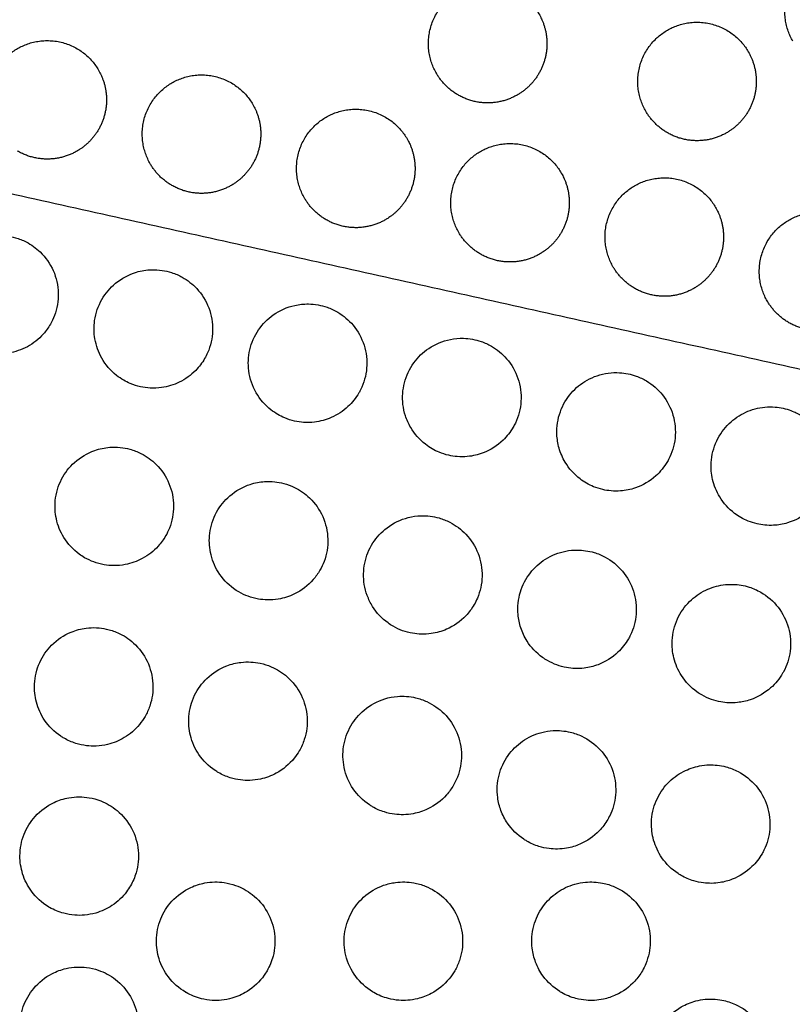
# Model space of a CAD drawing. Header units: millimetres. Extents: x -125 to 375, y 0 to 433.
# Tile 43 of 50: x 205 to 244, y 213 to 263. Entities that reach past the tile are written whole.
import ezdxf

# ---------------------------------------------------------------- set-up
doc = ezdxf.new("R2010")
doc.units = ezdxf.units.MM
doc.layers.add('Layer 01', color=18, linetype='Continuous', true_color=0x000000)

msp = doc.modelspace()

# ---------------------------------------------------------------- linework, layer by layer
at = {"layer": 'Layer 01'}
for points in [[(250, 433.013, 76), (187.5, 324.76, 76), (125, 216.506, 76)], [(250, 433.013, 76), (225.153, 344.189, 83.178), (200.305, 255.366, 90.355)], [(375, 216.506, 76), (287.653, 235.936, 83.178), (200.305, 255.366, 90.355)], [(125, 216.506, 76), (187.5, 108.253, 76), (250, 0, 76)], [(375, 216.506, 76), (287.653, 197.076, 83.178), (200.305, 177.646, 90.355)]]:
    msp.add_open_spline(points, degree=2, dxfattribs=at)
at = {"layer": 'Layer 01', "extrusion": (0.093728, 0.054114, 0.994126)}
for points in [[(244.471, 262.081, 85.826), (242.971, 264.679, 85.826), (245.569, 266.179, 85.499), (248.167, 267.679, 85.173), (249.667, 265.081, 85.173), (250.533, 263.581, 85.173), (249.667, 262.081, 85.336)], [(226.424, 260.457, 87.616), (224.924, 263.055, 87.616), (227.522, 264.555, 87.289), (230.121, 266.055, 86.962), (231.621, 263.457, 86.962), (232.487, 261.957, 86.962), (231.621, 260.457, 87.126)], [(237.022, 258.541, 86.721), (235.522, 261.139, 86.721), (238.121, 262.639, 86.394), (240.719, 264.139, 86.067), (242.219, 261.541, 86.067), (243.085, 260.041, 86.067), (242.219, 258.541, 86.231)], [(204.129, 257.611, 89.873), (202.629, 260.209, 89.873), (205.227, 261.709, 89.546), (207.826, 263.209, 89.219), (209.326, 260.611, 89.219), (210.192, 259.111, 89.219), (209.326, 257.611, 89.383)], [(211.939, 255.874, 89.231), (210.439, 258.472, 89.231), (213.037, 259.972, 88.904), (215.635, 261.472, 88.578), (217.135, 258.874, 88.578), (218.001, 257.374, 88.578), (217.135, 255.874, 88.741)], [(219.748, 254.137, 88.589), (218.248, 256.735, 88.589), (220.846, 258.235, 88.263), (223.444, 259.735, 87.936), (224.944, 257.137, 87.936), (225.81, 255.637, 87.936), (224.944, 254.137, 88.099)], [(227.557, 252.4, 87.947), (226.057, 254.998, 87.947), (228.655, 256.498, 87.621), (231.253, 257.998, 87.294), (232.753, 255.4, 87.294), (233.619, 253.9, 87.294), (232.753, 252.4, 87.457)], [(235.366, 250.663, 87.306), (233.866, 253.261, 87.306), (236.464, 254.761, 86.979), (239.062, 256.261, 86.652), (240.562, 253.663, 86.652), (241.428, 252.163, 86.652), (240.562, 250.663, 86.816)], [(243.175, 248.926, 86.664), (241.675, 251.524, 86.664), (244.273, 253.024, 86.337), (246.871, 254.524, 86.011), (248.371, 251.926, 86.011), (249.237, 250.426, 86.011), (248.371, 248.926, 86.174)]]:
    msp.add_rational_spline(points, [1, 0.707106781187, 1, 0.707106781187, 1, 0.807007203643, 0.868347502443], degree=2, knots=[0, 0, 0, 6.017726, 6.017726, 12.035452, 12.035452, 16.000643, 16.000643, 16.000643], dxfattribs=at)
at = {"layer": 'Layer 01', "extrusion": (-0.093728, -0.054114, -0.994126)}
for points in [[(227.522, 259.358, 87.572), (226.826, 259.76, 87.616), (226.424, 260.457, 87.616)], [(238.121, 257.443, 86.677), (237.424, 257.845, 86.721), (237.022, 258.541, 86.721)], [(213.037, 254.776, 89.187), (212.34, 255.178, 89.231), (211.939, 255.874, 89.231)], [(220.846, 253.039, 88.545), (220.15, 253.441, 88.589), (219.748, 254.137, 88.589)], [(228.655, 251.302, 87.904), (227.959, 251.704, 87.947), (227.557, 252.4, 87.947)], [(236.464, 249.565, 87.262), (235.768, 249.967, 87.306), (235.366, 250.663, 87.306)], [(244.273, 247.827, 86.62), (243.577, 248.229, 86.664), (243.175, 248.926, 86.664)]]:
    msp.add_rational_spline(points, [0.868347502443, 0.900099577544, 1], degree=2, dxfattribs=at)
for points in [[(231.621, 260.457, 87.126), (231.219, 259.76, 87.201), (230.522, 259.358, 87.289), (229.022, 258.492, 87.478), (227.522, 259.358, 87.572)], [(242.219, 258.541, 86.231), (241.817, 257.845, 86.307), (241.121, 257.443, 86.394), (239.621, 256.577, 86.583), (238.121, 257.443, 86.677)], [(209.326, 257.611, 89.383), (208.924, 256.915, 89.458), (208.227, 256.513, 89.546), (206.727, 255.647, 89.734), (205.227, 256.513, 89.829)], [(217.135, 255.874, 88.741), (216.733, 255.178, 88.817), (216.037, 254.776, 88.904), (214.537, 253.91, 89.093), (213.037, 254.776, 89.187)], [(224.944, 254.137, 88.099), (224.542, 253.441, 88.175), (223.846, 253.039, 88.263), (222.346, 252.173, 88.451), (220.846, 253.039, 88.545)], [(232.753, 252.4, 87.457), (232.351, 251.704, 87.533), (231.655, 251.302, 87.621), (230.155, 250.436, 87.809), (228.655, 251.302, 87.904)], [(240.562, 250.663, 86.816), (240.16, 249.967, 86.892), (239.464, 249.565, 86.979), (237.964, 248.699, 87.168), (236.464, 249.565, 87.262)], [(248.371, 248.926, 86.174), (247.969, 248.229, 86.25), (247.273, 247.827, 86.337), (245.773, 246.961, 86.526), (244.273, 247.827, 86.62)]]:
    msp.add_rational_spline(points, [0.868347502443, 0.900099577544, 1, 0.807007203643, 0.868347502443], degree=2, knots=[16.000643, 16.000643, 16.000643, 18.053177, 18.053177, 21.530077, 21.530077, 21.530077], dxfattribs=at)
at = {"layer": 'Layer 01'}
for points, knots in [([(201.674, 247.776, 90.603), (201.517, 248.055, 90.605), (201.406, 248.356, 90.602), (201.289, 248.953, 90.586), (201.274, 249.243, 90.573), (201.338, 249.912, 90.536), (201.446, 250.282, 90.509), (201.788, 250.944, 90.445), (202.011, 251.235, 90.41), (202.538, 251.709, 90.337), (202.833, 251.894, 90.3), (203.435, 252.14, 90.231), (203.732, 252.211, 90.2), (204.231, 252.253, 90.151), (204.428, 252.251, 90.133), (204.791, 252.21, 90.101), (204.956, 252.177, 90.087), (205.304, 252.077, 90.06), (205.484, 252.006, 90.046), (205.919, 251.783, 90.017), (206.16, 251.611, 90.004), (206.65, 251.138, 89.982), (206.873, 250.818, 89.977), (207.19, 250.104, 89.983), (207.277, 249.716, 89.994), (207.297, 248.934, 90.03), (207.231, 248.549, 90.054), (207.037, 248.034, 90.096), (206.967, 247.888, 90.109), (206.886, 247.748, 90.123)], [0, 0, 0, 0, 0.959942, 0.959942, 1.829952, 1.829952, 2.98195, 2.98195, 4.079004, 4.079004, 5.124092, 5.124092, 6.04338, 6.04338, 6.636742, 6.636742, 7.145031, 7.145031, 7.727806, 7.727806, 8.614652, 8.614652, 9.777089, 9.777089, 10.962394, 10.962394, 12.130477, 12.130477, 12.620275, 12.620275, 12.620275, 12.620275]), ([(209.489, 246.029, 89.96), (209.317, 246.331, 89.962), (209.199, 246.66, 89.958), (209.087, 247.312, 89.939), (209.083, 247.627, 89.925), (209.182, 248.313, 89.884), (209.306, 248.675, 89.855), (209.675, 249.316, 89.79), (209.909, 249.594, 89.755), (210.496, 250.079, 89.676), (210.854, 250.27, 89.633), (211.49, 250.46, 89.564), (211.75, 250.502, 89.537), (212.191, 250.514, 89.495), (212.369, 250.503, 89.479), (212.707, 250.452, 89.45), (212.866, 250.415, 89.437), (213.209, 250.304, 89.411), (213.39, 250.225, 89.398), (213.834, 249.976, 89.369), (214.081, 249.782, 89.356), (214.557, 249.271, 89.337), (214.763, 248.939, 89.334), (215.041, 248.208, 89.344), (215.108, 247.816, 89.357), (215.084, 247.037, 89.397), (214.999, 246.658, 89.422), (214.801, 246.205, 89.461), (214.751, 246.106, 89.47), (214.695, 246.01, 89.48)], [0, 0, 0, 0, 1.04462, 1.04462, 1.987642, 1.987642, 3.131904, 3.131904, 4.220043, 4.220043, 5.434877, 5.434877, 6.226835, 6.226835, 6.765194, 6.765194, 7.256991, 7.256991, 7.852424, 7.852424, 8.790054, 8.790054, 9.954155, 9.954155, 11.141442, 11.141442, 12.299585, 12.299585, 12.634187, 12.634187, 12.634187, 12.634187]), ([(217.306, 244.278, 89.316), (217.109, 244.62, 89.319), (216.982, 244.998, 89.314), (216.886, 245.741, 89.29), (216.903, 246.098, 89.272), (217.066, 246.81, 89.223), (217.218, 247.156, 89.193), (217.63, 247.759, 89.125), (217.881, 248.015, 89.09), (218.497, 248.452, 89.01), (218.867, 248.616, 88.967), (219.485, 248.753, 88.903), (219.716, 248.776, 88.88), (220.111, 248.771, 88.843), (220.275, 248.755, 88.829), (220.592, 248.698, 88.802), (220.744, 248.658, 88.79), (221.082, 248.541, 88.764), (221.264, 248.456, 88.751), (221.729, 248.181, 88.722), (221.989, 247.96, 88.709), (222.455, 247.402, 88.693), (222.644, 247.059, 88.693), (222.884, 246.314, 88.707), (222.929, 245.917, 88.722), (222.864, 245.144, 88.764), (222.76, 244.774, 88.79), (222.563, 244.379, 88.827), (222.535, 244.326, 88.832), (222.504, 244.273, 88.837)], [0, 0, 0, 0, 1.187142, 1.187142, 2.25581, 2.25581, 3.386848, 3.386848, 4.46036, 4.46036, 5.672207, 5.672207, 6.371118, 6.371118, 6.867025, 6.867025, 7.340933, 7.340933, 7.946148, 7.946148, 8.96587, 8.96587, 10.132456, 10.132456, 11.321623, 11.321623, 12.469707, 12.469707, 12.652426, 12.652426, 12.652426, 12.652426]), ([(206.886, 247.748, 90.123), (206.785, 247.572, 90.14), (206.665, 247.407, 90.159), (206.3, 246.995, 90.211), (206.026, 246.778, 90.246), (205.427, 246.452, 90.315), (205.108, 246.343, 90.349), (204.575, 246.254, 90.402), (204.368, 246.242, 90.422), (203.991, 246.257, 90.456), (203.821, 246.279, 90.471), (203.471, 246.355, 90.5), (203.292, 246.412, 90.514), (203.005, 246.533, 90.535), (202.895, 246.588, 90.543), (202.788, 246.65, 90.55)], [12.620275, 12.620275, 12.620275, 12.620275, 13.235161, 13.235161, 14.283296, 14.283296, 15.294452, 15.294452, 15.917006, 15.917006, 16.433734, 16.433734, 16.998479, 16.998479, 17.37055, 17.37055, 17.37055, 17.37055]), ([(225.125, 242.524, 88.672), (225.016, 242.71, 88.674), (224.928, 242.907, 88.674), (224.801, 243.299, 88.668), (224.759, 243.492, 88.663), (224.693, 244.056, 88.644), (224.718, 244.429, 88.625), (224.904, 245.149, 88.575), (225.065, 245.49, 88.544), (225.489, 246.078, 88.476), (225.745, 246.326, 88.44), (226.37, 246.747, 88.361), (226.743, 246.903, 88.318), (227.352, 247.022, 88.255), (227.572, 247.041, 88.234), (227.948, 247.031, 88.199), (228.103, 247.015, 88.185), (228.403, 246.96, 88.16), (228.548, 246.922, 88.148), (228.872, 246.811, 88.124), (229.048, 246.731, 88.111), (229.503, 246.468, 88.082), (229.762, 246.255, 88.069), (230.234, 245.711, 88.052), (230.429, 245.373, 88.05), (230.682, 244.633, 88.063), (230.735, 244.238, 88.077), (230.685, 243.463, 88.117), (230.588, 243.09, 88.143), (230.39, 242.674, 88.18), (230.353, 242.605, 88.187), (230.314, 242.536, 88.193)], [-17.419003, -17.419003, -17.419003, -17.419003, -16.771237, -16.771237, -16.179457, -16.179457, -15.063004, -15.063004, -13.937367, -13.937367, -12.870864, -12.870864, -11.659764, -11.659764, -10.995387, -10.995387, -10.525367, -10.525367, -10.074583, -10.074583, -9.493227, -9.493227, -8.490684, -8.490684, -7.327819, -7.327819, -6.13958, -6.13958, -4.989151, -4.989151, -4.750823, -4.750823, -4.750823, -4.750823]), ([(210.597, 244.912, 89.906), (210.471, 244.985, 89.914), (210.349, 245.068, 89.922), (209.932, 245.398, 89.946), (209.679, 245.693, 89.957), (209.489, 246.029, 89.96)], [-1.600552, -1.600552, -1.600552, -1.600552, -1.159592, -1.159592, 0, 0, 0, 0]), ([(214.695, 246.01, 89.48), (214.57, 245.793, 89.501), (214.417, 245.592, 89.524), (214.002, 245.167, 89.582), (213.721, 244.965, 89.616), (213.13, 244.676, 89.683), (212.826, 244.583, 89.715), (212.322, 244.513, 89.764), (212.127, 244.504, 89.783), (211.77, 244.524, 89.815), (211.608, 244.546, 89.828), (211.272, 244.621, 89.856), (211.099, 244.676, 89.87), (210.817, 244.795, 89.891), (210.705, 244.85, 89.899), (210.597, 244.912, 89.906)], [12.634187, 12.634187, 12.634187, 12.634187, 13.393836, 13.393836, 14.43019, 14.43019, 15.382964, 15.382964, 15.969953, 15.969953, 16.462182, 16.462182, 17.008811, 17.008811, 17.384561, 17.384561, 17.384561, 17.384561]), ([(232.946, 240.766, 88.028), (232.813, 240.99, 88.03), (232.71, 241.23, 88.03), (232.574, 241.706, 88.021), (232.537, 241.939, 88.015), (232.511, 242.562, 87.99), (232.57, 242.95, 87.966), (232.826, 243.662, 87.91), (233.014, 243.982, 87.877), (233.481, 244.523, 87.808), (233.751, 244.744, 87.772), (234.384, 245.1, 87.695), (234.747, 245.221, 87.655), (235.315, 245.298, 87.598), (235.509, 245.305, 87.58), (235.847, 245.285, 87.549), (235.99, 245.266, 87.537), (236.271, 245.208, 87.513), (236.408, 245.17, 87.502), (236.724, 245.056, 87.479), (236.898, 244.973, 87.467), (237.372, 244.69, 87.437), (237.645, 244.452, 87.423), (238.111, 243.868, 87.409), (238.292, 243.521, 87.409), (238.514, 242.77, 87.424), (238.55, 242.372, 87.44), (238.467, 241.603, 87.482), (238.356, 241.237, 87.509), (238.161, 240.867, 87.543), (238.142, 240.833, 87.547), (238.123, 240.799, 87.55)], [-17.442393, -17.442393, -17.442393, -17.442393, -16.660176, -16.660176, -15.953849, -15.953849, -14.783188, -14.783188, -13.673204, -13.673204, -12.624656, -12.624656, -11.479247, -11.479247, -10.892283, -10.892283, -10.458231, -10.458231, -10.027753, -10.027753, -9.447136, -9.447136, -8.365474, -8.365474, -7.200195, -7.200195, -6.010502, -6.010502, -4.868762, -4.868762, -4.75062, -4.75062, -4.75062, -4.75062]), ([(218.406, 243.175, 89.262), (218.283, 243.246, 89.27), (218.165, 243.326, 89.278), (217.751, 243.651, 89.302), (217.497, 243.944, 89.313), (217.306, 244.278, 89.316)], [-1.584381, -1.584381, -1.584381, -1.584381, -1.15592, -1.15592, 0, 0, 0, 0]), ([(222.504, 244.273, 88.837), (222.355, 244.015, 88.862), (222.169, 243.781, 88.89), (221.703, 243.347, 88.951), (221.417, 243.16, 88.986), (220.835, 242.906, 89.05), (220.548, 242.828, 89.08), (220.073, 242.772, 89.126), (219.889, 242.768, 89.143), (219.552, 242.79, 89.173), (219.398, 242.813, 89.186), (219.076, 242.885, 89.212), (218.909, 242.939, 89.226), (218.63, 243.055, 89.246), (218.516, 243.112, 89.254), (218.406, 243.175, 89.262)], [-4.750401, -4.750401, -4.750401, -4.750401, -3.849624, -3.849624, -2.825573, -2.825573, -1.931615, -1.931615, -1.379461, -1.379461, -0.911359, -0.911359, -0.382913, -0.382913, 0, 0, 0, 0]), ([(240.768, 239.007, 87.383), (240.603, 239.28, 87.387), (240.482, 239.578, 87.385), (240.346, 240.168, 87.373), (240.322, 240.454, 87.362), (240.362, 241.122, 87.329), (240.457, 241.496, 87.303), (240.775, 242.17, 87.243), (240.988, 242.467, 87.209), (241.492, 242.955, 87.138), (241.775, 243.148, 87.103), (242.39, 243.43, 87.031), (242.718, 243.517, 86.996), (243.228, 243.565, 86.946), (243.404, 243.566, 86.93), (243.713, 243.541, 86.902), (243.846, 243.521, 86.891), (244.113, 243.463, 86.869), (244.246, 243.423, 86.858), (244.561, 243.307, 86.835), (244.739, 243.22, 86.823), (245.239, 242.912, 86.791), (245.529, 242.644, 86.778), (245.988, 242.013, 86.766), (246.153, 241.658, 86.768), (246.341, 240.896, 86.786), (246.359, 240.497, 86.803), (246.242, 239.738, 86.848), (246.118, 239.384, 86.875), (245.932, 239.062, 86.906)], [-17.469048, -17.469048, -17.469048, -17.469048, -16.507542, -16.507542, -15.648501, -15.648501, -14.494551, -14.494551, -13.401548, -13.401548, -12.372977, -12.372977, -11.356707, -11.356707, -10.824783, -10.824783, -10.420284, -10.420284, -10.001862, -10.001862, -9.40773, -9.40773, -8.231291, -8.231291, -7.062916, -7.062916, -5.871762, -5.871762, -4.750268, -4.750268, -4.750268, -4.750268]), ([(226.215, 241.438, 88.617), (226.097, 241.507, 88.625), (225.983, 241.583, 88.633), (225.573, 241.902, 88.657), (225.318, 242.193, 88.668), (225.125, 242.524, 88.672)], [-1.564497, -1.564497, -1.564497, -1.564497, -1.151802, -1.151802, 0, 0, 0, 0]), ([(230.314, 242.536, 88.193), (230.174, 242.294, 88.217), (230.001, 242.073, 88.243), (229.51, 241.599, 88.308), (229.167, 241.38, 88.349), (228.535, 241.137, 88.417), (228.266, 241.075, 88.444), (227.822, 241.033, 88.487), (227.651, 241.032, 88.502), (227.335, 241.057, 88.53), (227.191, 241.079, 88.543), (226.884, 241.149, 88.568), (226.722, 241.2, 88.581), (226.445, 241.315, 88.601), (226.328, 241.373, 88.61), (226.215, 241.438, 88.617)], [-4.750823, -4.750823, -4.750823, -4.750823, -3.905154, -3.905154, -2.689421, -2.689421, -1.859815, -1.859815, -1.343373, -1.343373, -0.90341, -0.90341, -0.393298, -0.393298, 0, 0, 0, 0]), ([(207.569, 236.949, 90.472), (207.389, 237.241, 90.479), (207.26, 237.561, 90.481), (207.123, 238.199, 90.473), (207.105, 238.511, 90.464), (207.173, 239.197, 90.436), (207.281, 239.563, 90.413), (207.619, 240.219, 90.36), (207.84, 240.506, 90.33), (208.404, 241.017, 90.26), (208.752, 241.224, 90.221), (209.376, 241.443, 90.156), (209.631, 241.496, 90.131), (210.068, 241.53, 90.09), (210.247, 241.528, 90.074), (210.589, 241.493, 90.044), (210.751, 241.463, 90.03), (211.104, 241.367, 90.002), (211.292, 241.295, 89.987), (211.756, 241.061, 89.954), (212.017, 240.873, 89.937), (212.517, 240.373, 89.91), (212.735, 240.048, 89.902), (213.039, 239.326, 89.9), (213.119, 238.935, 89.906), (213.123, 238.158, 89.932), (213.052, 237.778, 89.951), (212.857, 237.285, 89.984), (212.793, 237.152, 89.994), (212.72, 237.025, 90.005)], [0, 0, 0, 0, 1.030059, 1.030059, 1.964236, 1.964236, 3.103923, 3.103923, 4.188319, 4.188319, 5.400233, 5.400233, 6.184748, 6.184748, 6.723991, 6.723991, 7.220819, 7.220819, 7.826974, 7.826974, 8.786981, 8.786981, 9.954455, 9.954455, 11.14178, 11.14178, 12.294051, 12.294051, 12.738674, 12.738674, 12.738674, 12.738674]), ([(234.025, 239.701, 87.973), (233.911, 239.766, 87.98), (233.803, 239.839, 87.987), (233.396, 240.151, 88.012), (233.141, 240.438, 88.023), (232.946, 240.766, 88.028)], [-1.541203, -1.541203, -1.541203, -1.541203, -1.147176, -1.147176, 0, 0, 0, 0]), ([(238.123, 240.799, 87.55), (237.964, 240.525, 87.576), (237.764, 240.278, 87.606), (237.229, 239.798, 87.675), (236.878, 239.592, 87.716), (236.255, 239.378, 87.781), (236.003, 239.326, 87.807), (235.586, 239.296, 87.846), (235.426, 239.297, 87.861), (235.127, 239.322, 87.887), (234.989, 239.344, 87.899), (234.694, 239.412, 87.923), (234.538, 239.461, 87.935), (234.263, 239.574, 87.956), (234.141, 239.634, 87.965), (234.025, 239.701, 87.973)], [-4.75062, -4.75062, -4.75062, -4.75062, -3.794421, -3.794421, -2.579371, -2.579371, -1.803775, -1.803775, -1.319394, -1.319394, -0.898667, -0.898667, -0.406865, -0.406865, 0, 0, 0, 0]), ([(215.383, 235.204, 89.82), (215.194, 235.508, 89.828), (215.061, 235.844, 89.83), (214.926, 236.513, 89.822), (214.914, 236.839, 89.812), (215.001, 237.535, 89.782), (215.118, 237.897, 89.76), (215.47, 238.541, 89.706), (215.696, 238.821, 89.676), (216.269, 239.318, 89.607), (216.622, 239.517, 89.567), (217.239, 239.718, 89.504), (217.484, 239.765, 89.48), (217.901, 239.793, 89.441), (218.071, 239.79, 89.426), (218.396, 239.756, 89.397), (218.551, 239.727, 89.384), (218.889, 239.637, 89.357), (219.071, 239.569, 89.343), (219.527, 239.347, 89.309), (219.785, 239.167, 89.292), (220.29, 238.681, 89.264), (220.514, 238.362, 89.255), (220.832, 237.647, 89.251), (220.92, 237.259, 89.256), (220.939, 236.481, 89.28), (220.875, 236.099, 89.298), (220.683, 235.583, 89.331), (220.612, 235.432, 89.342), (220.529, 235.288, 89.354)], [0, 0, 0, 0, 1.077437, 1.077437, 2.053217, 2.053217, 3.187558, 3.187558, 4.26535, 4.26535, 5.477587, 5.477587, 6.227009, 6.227009, 6.739732, 6.739732, 7.213507, 7.213507, 7.796786, 7.796786, 8.7402, 8.7402, 9.904331, 9.904331, 11.091028, 11.091028, 12.245553, 12.245553, 12.749094, 12.749094, 12.749094, 12.749094]), ([(241.834, 237.964, 87.328), (241.727, 238.026, 87.335), (241.623, 238.094, 87.342), (241.222, 238.398, 87.366), (240.965, 238.682, 87.378), (240.768, 239.007, 87.383)], [-1.514838, -1.514838, -1.514838, -1.514838, -1.141977, -1.141977, 0, 0, 0, 0]), ([(245.932, 239.062, 86.906), (245.93, 239.059, 86.906), (245.928, 239.056, 86.907), (245.749, 238.748, 86.937), (245.52, 238.477, 86.969), (244.939, 237.996, 87.042), (244.582, 237.805, 87.083), (243.97, 237.621, 87.146), (243.735, 237.58, 87.169), (243.349, 237.558, 87.205), (243.199, 237.561, 87.219), (242.919, 237.588, 87.243), (242.789, 237.609, 87.254), (242.508, 237.674, 87.278), (242.358, 237.721, 87.289), (242.082, 237.832, 87.31), (241.955, 237.894, 87.319), (241.834, 237.964, 87.328)], [-4.750268, -4.750268, -4.750268, -4.750268, -4.739592, -4.739592, -3.675941, -3.675941, -2.462555, -2.462555, -1.745958, -1.745958, -1.294483, -1.294483, -0.896959, -0.896959, -0.423467, -0.423467, 0, 0, 0, 0]), ([(223.199, 233.456, 89.167), (223.088, 233.632, 89.172), (222.996, 233.82, 89.175), (222.858, 234.194, 89.176), (222.81, 234.38, 89.175), (222.72, 234.926, 89.167), (222.727, 235.291, 89.156), (222.873, 236.011, 89.12), (223.014, 236.359, 89.096), (223.406, 236.969, 89.04), (223.647, 237.229, 89.01), (224.247, 237.684, 88.94), (224.611, 237.859, 88.901), (225.211, 238.012, 88.841), (225.428, 238.043, 88.82), (225.804, 238.054, 88.785), (225.96, 238.047, 88.771), (226.266, 238.008, 88.745), (226.414, 237.978, 88.733), (226.749, 237.883, 88.706), (226.932, 237.811, 88.692), (227.411, 237.566, 88.657), (227.685, 237.36, 88.639), (228.186, 236.83, 88.612), (228.396, 236.499, 88.604), (228.679, 235.769, 88.603), (228.748, 235.376, 88.61), (228.73, 234.601, 88.635), (228.649, 234.226, 88.654), (228.453, 233.765, 88.685), (228.398, 233.656, 88.693), (228.338, 233.551, 88.702)], [0, 0, 0, 0, 0.625249, 0.625249, 1.200379, 1.200379, 2.290348, 2.290348, 3.411507, 3.411507, 4.474785, 4.474785, 5.683177, 5.683177, 6.344452, 6.344452, 6.816818, 6.816818, 7.273216, 7.273216, 7.865852, 7.865852, 8.892899, 8.892899, 10.059473, 10.059473, 11.247509, 11.247509, 12.391681, 12.391681, 12.758303, 12.758303, 12.758303, 12.758303]), ([(208.621, 235.927, 90.407), (208.527, 235.981, 90.414), (208.436, 236.041, 90.42), (208.037, 236.333, 90.448), (207.772, 236.62, 90.463), (207.569, 236.949, 90.472)], [-1.491237, -1.491237, -1.491237, -1.491237, -1.163715, -1.163715, 0, 0, 0, 0]), ([(212.72, 237.025, 90.005), (212.613, 236.841, 90.02), (212.487, 236.668, 90.037), (212.113, 236.256, 90.083), (211.842, 236.044, 90.114), (211.268, 235.736, 90.174), (210.976, 235.633, 90.204), (210.483, 235.541, 90.251), (210.29, 235.524, 90.269), (209.934, 235.527, 90.3), (209.772, 235.541, 90.315), (209.43, 235.6, 90.344), (209.252, 235.648, 90.358), (208.921, 235.771, 90.385), (208.768, 235.843, 90.396), (208.621, 235.927, 90.407)], [12.738674, 12.738674, 12.738674, 12.738674, 13.38312, 13.38312, 14.416237, 14.416237, 15.347744, 15.347744, 15.931081, 15.931081, 16.421909, 16.421909, 16.977187, 16.977187, 17.486502, 17.486502, 17.486502, 17.486502]), ([(231.016, 231.707, 88.512), (230.882, 231.917, 88.519), (230.775, 232.144, 88.522), (230.627, 232.598, 88.523), (230.581, 232.822, 88.521), (230.526, 233.434, 88.508), (230.567, 233.823, 88.493), (230.788, 234.543, 88.452), (230.958, 234.871, 88.426), (231.397, 235.432, 88.368), (231.655, 235.666, 88.337), (232.261, 236.049, 88.269), (232.609, 236.187, 88.233), (233.164, 236.295, 88.179), (233.357, 236.314, 88.161), (233.695, 236.314, 88.13), (233.839, 236.303, 88.118), (234.127, 236.261, 88.093), (234.271, 236.229, 88.081), (234.604, 236.129, 88.054), (234.791, 236.052, 88.04), (235.302, 235.777, 88.003), (235.599, 235.537, 87.984), (236.094, 234.95, 87.959), (236.284, 234.606, 87.953), (236.525, 233.859, 87.955), (236.571, 233.462, 87.963), (236.508, 232.693, 87.992), (236.407, 232.328, 88.011), (236.212, 231.931, 88.04), (236.18, 231.872, 88.044), (236.147, 231.814, 88.049)], [-17.521614, -17.521614, -17.521614, -17.521614, -16.770438, -16.770438, -16.085833, -16.085833, -14.921221, -14.921221, -13.817163, -13.817163, -12.772955, -12.772955, -11.651887, -11.651887, -11.067851, -11.067851, -10.63114, -10.63114, -10.189004, -10.189004, -9.580866, -9.580866, -8.441489, -8.441489, -7.270976, -7.270976, -6.081371, -6.081371, -4.949606, -4.949606, -4.748044, -4.748044, -4.748044, -4.748044]), ([(216.431, 234.19, 89.754), (216.339, 234.243, 89.761), (216.249, 234.301, 89.767), (215.852, 234.591, 89.795), (215.587, 234.876, 89.811), (215.383, 235.204, 89.82)], [-1.481734, -1.481734, -1.481734, -1.481734, -1.160837, -1.160837, 0, 0, 0, 0]), ([(220.529, 235.288, 89.354), (220.432, 235.12, 89.368), (220.319, 234.962, 89.382), (219.927, 234.513, 89.431), (219.605, 234.266, 89.467), (218.984, 233.964, 89.531), (218.707, 233.876, 89.558), (218.242, 233.799, 89.602), (218.061, 233.785, 89.619), (217.723, 233.791, 89.649), (217.567, 233.806, 89.663), (217.237, 233.864, 89.691), (217.064, 233.91, 89.705), (216.735, 234.031, 89.731), (216.579, 234.104, 89.743), (216.431, 234.19, 89.754)], [12.749094, 12.749094, 12.749094, 12.749094, 13.334908, 13.334908, 14.547693, 14.547693, 15.420448, 15.420448, 15.969157, 15.969157, 16.440782, 16.440782, 16.97997, 16.97997, 17.4979, 17.4979, 17.4979, 17.4979]), ([(238.834, 229.955, 87.856), (238.656, 230.231, 87.865), (238.526, 230.535, 87.869), (238.375, 231.142, 87.867), (238.347, 231.438, 87.862), (238.382, 232.113, 87.84), (238.474, 232.484, 87.821), (238.781, 233.154, 87.773), (238.988, 233.45, 87.746), (239.48, 233.941, 87.686), (239.757, 234.136, 87.654), (240.339, 234.415, 87.593), (240.636, 234.505, 87.563), (241.11, 234.571, 87.518), (241.279, 234.581, 87.502), (241.583, 234.571, 87.475), (241.717, 234.558, 87.463), (241.991, 234.513, 87.44), (242.13, 234.479, 87.428), (242.469, 234.372, 87.401), (242.663, 234.286, 87.387), (243.188, 233.986, 87.349), (243.487, 233.726, 87.331), (243.967, 233.107, 87.307), (244.144, 232.755, 87.302), (244.355, 231.995, 87.306), (244.384, 231.594, 87.315), (244.287, 230.829, 87.345), (244.172, 230.471, 87.365), (243.982, 230.122, 87.391), (243.969, 230.099, 87.393), (243.956, 230.077, 87.395)], [-17.538065, -17.538065, -17.538065, -17.538065, -16.550634, -16.550634, -15.658752, -15.658752, -14.518285, -14.518285, -13.438155, -13.438155, -12.420807, -12.420807, -11.489602, -11.489602, -10.977044, -10.977044, -10.572479, -10.572479, -10.139728, -10.139728, -9.501453, -9.501453, -8.318919, -8.318919, -7.145698, -7.145698, -5.947061, -5.947061, -4.825566, -4.825566, -4.747683, -4.747683, -4.747683, -4.747683]), ([(224.24, 232.453, 89.1), (224.15, 232.504, 89.107), (224.064, 232.561, 89.113), (223.669, 232.847, 89.141), (223.403, 233.13, 89.157), (223.199, 233.456, 89.167)], [-1.469203, -1.469203, -1.469203, -1.469203, -1.157786, -1.157786, 0, 0, 0, 0]), ([(228.338, 233.551, 88.702), (228.22, 233.347, 88.718), (228.079, 233.158, 88.736), (227.64, 232.695, 88.789), (227.307, 232.462, 88.825), (226.694, 232.194, 88.887), (226.435, 232.12, 88.912), (226.002, 232.058, 88.953), (225.832, 232.048, 88.968), (225.513, 232.056, 88.996), (225.365, 232.071, 89.009), (225.048, 232.127, 89.036), (224.88, 232.171, 89.05), (224.552, 232.291, 89.076), (224.392, 232.365, 89.089), (224.24, 232.453, 89.1)], [-4.748219, -4.748219, -4.748219, -4.748219, -4.036375, -4.036375, -2.824074, -2.824074, -2.015217, -2.015217, -1.501911, -1.501911, -1.053798, -1.053798, -0.530575, -0.530575, 0, 0, 0, 0]), ([(206.594, 227.702, 90.775), (206.405, 227.982, 90.787), (206.264, 228.291, 90.795), (206.099, 228.914, 90.798), (206.067, 229.222, 90.795), (206.099, 229.906, 90.779), (206.189, 230.276, 90.764), (206.492, 230.948, 90.723), (206.698, 231.245, 90.698), (207.233, 231.784, 90.638), (207.57, 232.009, 90.603), (208.181, 232.259, 90.543), (208.433, 232.326, 90.519), (208.868, 232.383, 90.478), (209.048, 232.39, 90.462), (209.392, 232.373, 90.432), (209.556, 232.351, 90.418), (209.915, 232.272, 90.387), (210.108, 232.209, 90.372), (210.586, 231.998, 90.334), (210.857, 231.822, 90.314), (211.382, 231.345, 90.278), (211.617, 231.03, 90.264), (211.955, 230.322, 90.249), (212.053, 229.936, 90.248), (212.094, 229.16, 90.26), (212.041, 228.778, 90.272), (211.854, 228.231, 90.299), (211.773, 228.053, 90.309), (211.676, 227.885, 90.321)], [0, 0, 0, 0, 1.015424, 1.015424, 1.938916, 1.938916, 3.07554, 3.07554, 4.157088, 4.157088, 5.366317, 5.366317, 6.15054, 6.15054, 6.691209, 6.691209, 7.190357, 7.190357, 7.800254, 7.800254, 8.76663, 8.76663, 9.936661, 9.936661, 11.124326, 11.124326, 12.273487, 12.273487, 12.862611, 12.862611, 12.862611, 12.862611]), ([(232.049, 230.716, 88.445), (231.963, 230.765, 88.451), (231.879, 230.819, 88.457), (231.487, 231.101, 88.486), (231.221, 231.382, 88.502), (231.016, 231.707, 88.512)], [-1.454185, -1.454185, -1.454185, -1.454185, -1.154599, -1.154599, 0, 0, 0, 0]), ([(236.147, 231.814, 88.049), (236.004, 231.566, 88.068), (235.826, 231.34, 88.09), (235.328, 230.866, 88.147), (234.985, 230.65, 88.184), (234.384, 230.422, 88.243), (234.148, 230.364, 88.266), (233.751, 230.317, 88.302), (233.593, 230.31, 88.317), (233.295, 230.321, 88.343), (233.155, 230.337, 88.355), (232.849, 230.392, 88.381), (232.684, 230.436, 88.395), (232.359, 230.554, 88.421), (232.2, 230.628, 88.433), (232.049, 230.716, 88.445)], [-4.748044, -4.748044, -4.748044, -4.748044, -3.884169, -3.884169, -2.673614, -2.673614, -1.941911, -1.941911, -1.46688, -1.46688, -1.041317, -1.041317, -0.528464, -0.528464, 0, 0, 0, 0]), ([(214.405, 225.962, 90.109), (214.206, 226.255, 90.122), (214.061, 226.581, 90.13), (213.898, 227.237, 90.134), (213.871, 227.56, 90.131), (213.925, 228.256, 90.114), (214.025, 228.621, 90.098), (214.345, 229.279, 90.057), (214.556, 229.57, 90.033), (215.103, 230.093, 89.973), (215.446, 230.309, 89.938), (216.05, 230.539, 89.879), (216.289, 230.598, 89.856), (216.702, 230.646, 89.818), (216.872, 230.652, 89.803), (217.199, 230.635, 89.774), (217.356, 230.615, 89.761), (217.702, 230.541, 89.731), (217.889, 230.482, 89.716), (218.363, 230.279, 89.678), (218.634, 230.107, 89.658), (219.164, 229.638, 89.62), (219.403, 229.327, 89.606), (219.75, 228.626, 89.589), (219.854, 228.241, 89.587), (219.906, 227.465, 89.596), (219.858, 227.083, 89.607), (219.675, 226.52, 89.633), (219.589, 226.328, 89.643), (219.485, 226.147, 89.655)], [0, 0, 0, 0, 1.064933, 1.064933, 2.033528, 2.033528, 3.163635, 3.163635, 4.237541, 4.237541, 5.446719, 5.446719, 6.188599, 6.188599, 6.70079, 6.70079, 7.17757, 7.17757, 7.768734, 7.768734, 8.730933, 8.730933, 9.898607, 9.898607, 11.086083, 11.086083, 12.235868, 12.235868, 12.867153, 12.867153, 12.867153, 12.867153]), ([(239.858, 228.979, 87.788), (239.776, 229.026, 87.794), (239.696, 229.077, 87.8), (239.307, 229.354, 87.828), (239.041, 229.633, 87.846), (238.834, 229.955, 87.856)], [-1.437301, -1.437301, -1.437301, -1.437301, -1.151312, -1.151312, 0, 0, 0, 0]), ([(243.956, 230.077, 87.395), (243.794, 229.796, 87.416), (243.588, 229.544, 87.441), (243.046, 229.065, 87.501), (242.696, 228.862, 87.537), (242.106, 228.663, 87.594), (241.888, 228.616, 87.615), (241.522, 228.578, 87.648), (241.375, 228.573, 87.662), (241.095, 228.585, 87.686), (240.962, 228.6, 87.698), (240.668, 228.652, 87.723), (240.508, 228.695, 87.736), (240.181, 228.811, 87.763), (240.016, 228.888, 87.776), (239.858, 228.979, 87.788)], [-4.747683, -4.747683, -4.747683, -4.747683, -3.771487, -3.771487, -2.563457, -2.563457, -1.892542, -1.892542, -1.450537, -1.450537, -1.047246, -1.047246, -0.549356, -0.549356, 0, 0, 0, 0]), ([(222.218, 224.22, 89.44), (221.995, 224.546, 89.456), (221.839, 224.913, 89.465), (221.686, 225.653, 89.468), (221.676, 226.016, 89.463), (221.789, 226.738, 89.442), (221.913, 227.091, 89.424), (222.275, 227.716, 89.381), (222.502, 227.987, 89.356), (223.08, 228.47, 89.295), (223.437, 228.663, 89.26), (224.027, 228.843, 89.203), (224.238, 228.883, 89.184), (224.607, 228.913, 89.15), (224.763, 228.914, 89.136), (225.071, 228.891, 89.109), (225.223, 228.868, 89.096), (225.568, 228.788, 89.067), (225.76, 228.723, 89.051), (226.267, 228.491, 89.011), (226.562, 228.286, 88.989), (227.09, 227.76, 88.952), (227.31, 227.434, 88.938), (227.614, 226.711, 88.924), (227.694, 226.32, 88.924), (227.698, 225.546, 88.936), (227.628, 225.172, 88.948), (227.436, 224.678, 88.972), (227.37, 224.541, 88.979), (227.294, 224.41, 88.988)], [0, 0, 0, 0, 1.188196, 1.188196, 2.271152, 2.271152, 3.387366, 3.387366, 4.446297, 4.446297, 5.659492, 5.659492, 6.306768, 6.306768, 6.777351, 6.777351, 7.238965, 7.238965, 7.847937, 7.847937, 8.920202, 8.920202, 10.091807, 10.091807, 11.280876, 11.280876, 12.417386, 12.417386, 12.875097, 12.875097, 12.875097, 12.875097]), ([(211.676, 227.885, 90.321), (211.594, 227.742, 90.33), (211.5, 227.607, 90.341), (211.178, 227.215, 90.376), (210.917, 226.99, 90.403), (210.362, 226.656, 90.457), (210.076, 226.539, 90.485), (209.59, 226.422, 90.529), (209.398, 226.395, 90.547), (209.041, 226.38, 90.579), (208.876, 226.387, 90.593), (208.528, 226.429, 90.624), (208.347, 226.469, 90.639), (207.963, 226.591, 90.671), (207.765, 226.678, 90.688), (207.578, 226.786, 90.703)], [12.862611, 12.862611, 12.862611, 12.862611, 13.359351, 13.359351, 14.390319, 14.390319, 15.316005, 15.316005, 15.898811, 15.898811, 16.395825, 16.395825, 16.956138, 16.956138, 17.608451, 17.608451, 17.608451, 17.608451]), ([(207.578, 226.786, 90.703), (207.521, 226.819, 90.707), (207.466, 226.854, 90.711), (207.089, 227.105, 90.741), (206.812, 227.381, 90.761), (206.594, 227.702, 90.775)], [-1.36487, -1.36487, -1.36487, -1.36487, -1.16747, -1.16747, 0, 0, 0, 0]), ([(230.031, 222.477, 88.768), (229.893, 222.678, 88.778), (229.78, 222.896, 88.786), (229.616, 223.335, 88.796), (229.562, 223.553, 88.798), (229.481, 224.157, 88.797), (229.504, 224.545, 88.79), (229.69, 225.272, 88.763), (229.844, 225.606, 88.744), (230.254, 226.185, 88.699), (230.5, 226.431, 88.673), (231.079, 226.837, 88.614), (231.412, 226.99, 88.582), (231.95, 227.128, 88.531), (232.14, 227.157, 88.514), (232.476, 227.177, 88.483), (232.621, 227.175, 88.471), (232.913, 227.149, 88.445), (233.059, 227.125, 88.433), (233.403, 227.043, 88.403), (233.598, 226.975, 88.387), (234.136, 226.721, 88.344), (234.453, 226.488, 88.32), (234.98, 225.914, 88.283), (235.185, 225.577, 88.271), (235.457, 224.84, 88.258), (235.519, 224.445, 88.258), (235.487, 223.676, 88.271), (235.402, 223.308, 88.283), (235.207, 222.865, 88.306), (235.158, 222.768, 88.311), (235.103, 222.673, 88.317)], [-17.623484, -17.623484, -17.623484, -17.623484, -16.889011, -16.889011, -16.215183, -16.215183, -15.055947, -15.055947, -13.957681, -13.957681, -12.918332, -12.918332, -11.82218, -11.82218, -11.243098, -11.243098, -10.805642, -10.805642, -10.358866, -10.358866, -9.73867, -9.73867, -8.565736, -8.565736, -7.391333, -7.391333, -6.201503, -6.201503, -5.076101, -5.076101, -4.746208, -4.746208, -4.746208, -4.746208]), ([(215.387, 225.049, 90.035), (215.331, 225.082, 90.039), (215.276, 225.116, 90.044), (214.9, 225.367, 90.074), (214.623, 225.642, 90.094), (214.405, 225.962, 90.109)], [-1.36129, -1.36129, -1.36129, -1.36129, -1.165233, -1.165233, 0, 0, 0, 0]), ([(219.485, 226.147, 89.655), (219.41, 226.018, 89.664), (219.325, 225.893, 89.673), (218.981, 225.462, 89.71), (218.67, 225.202, 89.742), (218.069, 224.875, 89.799), (217.801, 224.776, 89.824), (217.347, 224.677, 89.866), (217.168, 224.655, 89.882), (216.831, 224.644, 89.912), (216.674, 224.651, 89.926), (216.338, 224.692, 89.955), (216.161, 224.731, 89.97), (215.779, 224.851, 90.003), (215.577, 224.94, 90.019), (215.387, 225.049, 90.035)], [12.867153, 12.867153, 12.867153, 12.867153, 13.320497, 13.320497, 14.530155, 14.530155, 15.3866, 15.3866, 15.931766, 15.931766, 16.405062, 16.405062, 16.95134, 16.95134, 17.613954, 17.613954, 17.613954, 17.613954]), ([(237.844, 220.733, 88.093), (237.656, 221.007, 88.107), (237.514, 221.309, 88.117), (237.343, 221.921, 88.127), (237.307, 222.224, 88.127), (237.327, 222.902, 88.118), (237.409, 223.272, 88.106), (237.697, 223.944, 88.072), (237.894, 224.243, 88.05), (238.368, 224.744, 88.001), (238.638, 224.946, 87.974), (239.191, 225.233, 87.92), (239.466, 225.328, 87.894), (239.912, 225.414, 87.853), (240.077, 225.431, 87.838), (240.376, 225.439, 87.812), (240.51, 225.433, 87.8), (240.79, 225.402, 87.776), (240.935, 225.375, 87.763), (241.294, 225.281, 87.733), (241.503, 225.2, 87.715), (242.048, 224.916, 87.672), (242.355, 224.669, 87.648), (242.86, 224.072, 87.612), (243.051, 223.726, 87.6), (243.292, 222.976, 87.589), (243.337, 222.578, 87.589), (243.273, 221.814, 87.603), (243.173, 221.454, 87.616), (242.98, 221.058, 87.636), (242.947, 220.997, 87.64), (242.912, 220.936, 87.643)], [-17.63055, -17.63055, -17.63055, -17.63055, -16.631635, -16.631635, -15.720845, -15.720845, -14.590477, -14.590477, -13.520374, -13.520374, -12.511618, -12.511618, -11.638786, -11.638786, -11.140287, -11.140287, -10.735621, -10.735621, -10.291327, -10.291327, -9.615816, -9.615816, -8.440057, -8.440057, -7.262759, -7.262759, -6.070938, -6.070938, -4.956486, -4.956486, -4.745943, -4.745943, -4.745943, -4.745943]), ([(227.294, 224.41, 88.988), (227.193, 224.235, 88.999), (227.074, 224.069, 89.012), (226.672, 223.617, 89.053), (226.348, 223.374, 89.084), (225.755, 223.092, 89.14), (225.511, 223.012, 89.163), (225.095, 222.932, 89.2), (224.928, 222.915, 89.215), (224.612, 222.908, 89.243), (224.462, 222.916, 89.256), (224.137, 222.957, 89.285), (223.963, 222.996, 89.3), (223.585, 223.115, 89.332), (223.385, 223.203, 89.349), (223.196, 223.312, 89.364)], [12.875097, 12.875097, 12.875097, 12.875097, 13.488585, 13.488585, 14.697319, 14.697319, 15.470929, 15.470929, 15.975571, 15.975571, 16.426242, 16.426242, 16.964454, 16.964454, 17.622131, 17.622131, 17.622131, 17.622131]), ([(223.196, 223.312, 89.364), (223.141, 223.344, 89.369), (223.087, 223.378, 89.373), (222.712, 223.627, 89.404), (222.435, 223.901, 89.425), (222.218, 224.22, 89.44)], [-1.355481, -1.355481, -1.355481, -1.355481, -1.163055, -1.163055, 0, 0, 0, 0]), ([(205.933, 219.032, 90.922), (205.734, 219.301, 90.938), (205.582, 219.602, 90.95), (205.391, 220.213, 90.964), (205.345, 220.517, 90.967), (205.346, 221.2, 90.962), (205.418, 221.573, 90.953), (205.69, 222.257, 90.924), (205.881, 222.563, 90.904), (206.39, 223.126, 90.854), (206.715, 223.366, 90.823), (207.313, 223.644, 90.767), (207.561, 223.723, 90.744), (207.992, 223.8, 90.705), (208.171, 223.816, 90.689), (208.517, 223.815, 90.658), (208.683, 223.801, 90.644), (209.047, 223.74, 90.612), (209.244, 223.685, 90.595), (209.735, 223.494, 90.554), (210.015, 223.329, 90.531), (210.563, 222.873, 90.487), (210.812, 222.568, 90.468), (211.18, 221.875, 90.441), (211.295, 221.493, 90.434), (211.368, 220.719, 90.433), (211.331, 220.337, 90.439), (211.157, 219.742, 90.457), (211.062, 219.522, 90.467), (210.944, 219.316, 90.478)], [0, 0, 0, 0, 1.0079, 1.0079, 1.926401, 1.926401, 3.060524, 3.060524, 4.139387, 4.139387, 5.34599, 5.34599, 6.128246, 6.128246, 6.669663, 6.669663, 7.170964, 7.170964, 7.785049, 7.785049, 8.759693, 8.759693, 9.932497, 9.932497, 11.121201, 11.121201, 12.267796, 12.267796, 12.986303, 12.986303, 12.986303, 12.986303]), ([(231.005, 221.575, 88.691), (230.952, 221.606, 88.695), (230.899, 221.639, 88.699), (230.526, 221.886, 88.73), (230.249, 222.159, 88.752), (230.031, 222.477, 88.768)], [-1.348226, -1.348226, -1.348226, -1.348226, -1.161017, -1.161017, 0, 0, 0, 0]), ([(235.103, 222.673, 88.317), (234.983, 222.464, 88.33), (234.837, 222.27, 88.345), (234.392, 221.807, 88.389), (234.06, 221.576, 88.42), (233.477, 221.325, 88.474), (233.251, 221.258, 88.495), (232.866, 221.191, 88.529), (232.711, 221.176, 88.543), (232.413, 221.171, 88.57), (232.271, 221.179, 88.582), (231.958, 221.218, 88.609), (231.787, 221.255, 88.624), (231.406, 221.373, 88.657), (231.2, 221.463, 88.674), (231.005, 221.575, 88.691)], [12.877276, 12.877276, 12.877276, 12.877276, 13.606741, 13.606741, 14.813388, 14.813388, 15.521857, 15.521857, 15.99186, 15.99186, 16.420413, 16.420413, 16.946137, 16.946137, 17.623484, 17.623484, 17.623484, 17.623484]), ([(242.912, 220.936, 87.643), (242.774, 220.696, 87.657), (242.602, 220.476, 87.674), (242.116, 220.005, 87.72), (241.777, 219.787, 87.752), (241.206, 219.564, 87.804), (240.999, 219.508, 87.822), (240.645, 219.451, 87.854), (240.501, 219.438, 87.867), (240.221, 219.435, 87.891), (240.086, 219.442, 87.903), (239.783, 219.479, 87.93), (239.616, 219.514, 87.944), (239.23, 219.629, 87.978), (239.016, 219.722, 87.996), (238.814, 219.838, 88.013)], [-4.745943, -4.745943, -4.745943, -4.745943, -3.909115, -3.909115, -2.705643, -2.705643, -2.060089, -2.060089, -1.623395, -1.623395, -1.216221, -1.216221, -0.70215, -0.70215, 0, 0, 0, 0]), ([(238.814, 219.838, 88.013), (238.762, 219.868, 88.018), (238.711, 219.9, 88.022), (238.34, 220.145, 88.053), (238.063, 220.416, 88.076), (237.844, 220.733, 88.093)], [-1.340413, -1.340413, -1.340413, -1.340413, -1.159246, -1.159246, 0, 0, 0, 0]), ([(212.864, 214.694, 90.312), (212.655, 214.969, 90.331), (212.496, 215.278, 90.346), (212.298, 215.908, 90.364), (212.252, 216.222, 90.369), (212.259, 216.913, 90.368), (212.333, 217.284, 90.361), (212.607, 217.961, 90.336), (212.798, 218.265, 90.318), (213.307, 218.823, 90.271), (213.633, 219.062, 90.242), (214.22, 219.333, 90.189), (214.456, 219.409, 90.167), (214.867, 219.486, 90.131), (215.037, 219.503, 90.116), (215.368, 219.508, 90.086), (215.527, 219.498, 90.072), (215.881, 219.447, 90.041), (216.074, 219.399, 90.025), (216.565, 219.224, 89.982), (216.849, 219.068, 89.958), (217.409, 218.63, 89.91), (217.666, 218.333, 89.888), (218.056, 217.651, 89.855), (218.182, 217.273, 89.845), (218.279, 216.502, 89.837), (218.254, 216.118, 89.839), (218.09, 215.489, 89.852), (217.987, 215.239, 89.861), (217.853, 215.006, 89.872)], [0, 0, 0, 0, 1.038618, 1.038618, 1.987351, 1.987351, 3.11496, 3.11496, 4.186194, 4.186194, 5.391866, 5.391866, 6.136662, 6.136662, 6.65298, 6.65298, 7.1347, 7.1347, 7.732697, 7.732697, 8.704912, 8.704912, 9.876714, 9.876714, 11.06594, 11.06594, 12.212659, 12.212659, 13.022769, 13.022769, 13.022769, 13.022769]), ([(222.345, 214.719, 89.475), (222.109, 215.037, 89.497), (221.938, 215.399, 89.512), (221.755, 216.137, 89.53), (221.733, 216.504, 89.532), (221.82, 217.231, 89.523), (221.932, 217.586, 89.513), (222.268, 218.221, 89.482), (222.485, 218.499, 89.462), (223.039, 218.999, 89.411), (223.383, 219.204, 89.38), (223.954, 219.405, 89.329), (224.157, 219.453, 89.31), (224.516, 219.501, 89.278), (224.67, 219.509, 89.265), (224.977, 219.502, 89.238), (225.129, 219.487, 89.224), (225.479, 219.425, 89.194), (225.674, 219.369, 89.177), (226.204, 219.159, 89.131), (226.517, 218.962, 89.104), (227.074, 218.449, 89.057), (227.307, 218.131, 89.037), (227.64, 217.419, 89.009), (227.735, 217.031, 89.002), (227.768, 216.259, 88.999), (227.713, 215.884, 89.003), (227.528, 215.347, 89.019), (227.448, 215.172, 89.025), (227.353, 215.006, 89.033)], [0, 0, 0, 0, 1.193385, 1.193385, 2.288174, 2.288174, 3.397806, 3.397806, 4.450196, 4.450196, 5.647669, 5.647669, 6.275747, 6.275747, 6.741534, 6.741534, 7.201421, 7.201421, 7.814011, 7.814011, 8.919491, 8.919491, 10.095294, 10.095294, 11.2857, 11.2857, 12.416623, 12.416623, 12.994815, 12.994815, 12.994815, 12.994815]), ([(231.83, 214.74, 88.637), (231.673, 214.955, 88.652), (231.545, 215.191, 88.664), (231.363, 215.67, 88.681), (231.304, 215.91, 88.686), (231.231, 216.532, 88.693), (231.258, 216.916, 88.69), (231.451, 217.633, 88.673), (231.607, 217.961, 88.658), (232.015, 218.532, 88.62), (232.26, 218.773, 88.598), (232.813, 219.158, 88.547), (233.117, 219.302, 88.52), (233.613, 219.443, 88.475), (233.793, 219.476, 88.459), (234.115, 219.506, 88.43), (234.257, 219.51, 88.418), (234.547, 219.496, 88.392), (234.695, 219.478, 88.379), (235.05, 219.407, 88.348), (235.255, 219.343, 88.331), (235.814, 219.1, 88.282), (236.142, 218.872, 88.254), (236.688, 218.305, 88.208), (236.901, 217.972, 88.191), (237.191, 217.238, 88.166), (237.262, 216.843, 88.161), (237.246, 216.073, 88.162), (237.17, 215.706, 88.168), (236.977, 215.24, 88.184), (236.919, 215.121, 88.189), (236.853, 215.006, 88.195)], [0, 0, 0, 0, 0.803546, 0.803546, 1.54225, 1.54225, 2.688782, 2.688782, 3.774306, 3.774306, 4.80077, 4.80077, 5.807796, 5.807796, 6.357559, 6.357559, 6.785125, 6.785125, 7.234199, 7.234199, 7.87879, 7.87879, 9.071087, 9.071087, 10.249395, 10.249395, 11.445899, 11.445899, 12.563835, 12.563835, 12.96302, 12.96302, 12.96302, 12.96302]), ([(206.846, 218.218, 90.844), (206.825, 218.229, 90.845), (206.805, 218.241, 90.847), (206.454, 218.455, 90.878), (206.165, 218.719, 90.902), (205.933, 219.032, 90.922)], [-1.241143, -1.241143, -1.241143, -1.241143, -1.170995, -1.170995, 0, 0, 0, 0]), ([(210.944, 219.316, 90.478), (210.883, 219.211, 90.484), (210.817, 219.11, 90.49), (210.539, 218.741, 90.516), (210.289, 218.505, 90.539), (209.75, 218.148, 90.587), (209.473, 218.019, 90.612), (208.995, 217.881, 90.655), (208.805, 217.845, 90.672), (208.449, 217.813, 90.703), (208.283, 217.812, 90.718), (207.932, 217.838, 90.749), (207.748, 217.87, 90.765), (207.315, 217.986, 90.803), (207.072, 218.087, 90.824), (206.846, 218.218, 90.844)], [12.986303, 12.986303, 12.986303, 12.986303, 13.350697, 13.350697, 14.379391, 14.379391, 15.297648, 15.297648, 15.879236, 15.879236, 16.377555, 16.377555, 16.94175, 16.94175, 17.730787, 17.730787, 17.730787, 17.730787]), ([(206.007, 210.318, 90.892), (205.797, 210.579, 90.913), (205.632, 210.874, 90.93), (205.417, 211.478, 90.953), (205.359, 211.781, 90.961), (205.334, 212.463, 90.967), (205.391, 212.839, 90.964), (205.634, 213.53, 90.946), (205.812, 213.844, 90.932), (206.297, 214.425, 90.891), (206.612, 214.678, 90.864), (207.194, 214.979, 90.813), (207.435, 215.067, 90.792), (207.859, 215.163, 90.755), (208.037, 215.186, 90.739), (208.381, 215.201, 90.709), (208.548, 215.195, 90.694), (208.917, 215.149, 90.662), (209.118, 215.103, 90.644), (209.623, 214.931, 90.599), (209.914, 214.775, 90.573), (210.484, 214.337, 90.521), (210.744, 214.041, 90.497), (211.139, 213.361, 90.459), (211.268, 212.983, 90.446), (211.369, 212.213, 90.433), (211.347, 211.83, 90.432), (211.186, 211.193, 90.441), (211.082, 210.936, 90.448), (210.944, 210.697, 90.458)], [0, 0, 0, 0, 1.009136, 1.009136, 1.930877, 1.930877, 3.061932, 3.061932, 4.137202, 4.137202, 5.341026, 5.341026, 6.113549, 6.113549, 6.652347, 6.652347, 7.154662, 7.154662, 7.774367, 7.774367, 8.764994, 8.764994, 9.940966, 9.940966, 11.131355, 11.131355, 12.274966, 12.274966, 13.107375, 13.107375, 13.107375, 13.107375]), ([(217.853, 215.006, 89.872), (217.808, 214.929, 89.876), (217.76, 214.853, 89.88), (217.477, 214.452, 89.904), (217.183, 214.174, 89.929), (216.606, 213.813, 89.978), (216.348, 213.698, 90.001), (215.904, 213.572, 90.039), (215.726, 213.538, 90.055), (215.388, 213.505, 90.085), (215.23, 213.502, 90.099), (214.888, 213.523, 90.129), (214.706, 213.551, 90.145), (214.257, 213.663, 90.185), (213.997, 213.769, 90.209), (213.755, 213.908, 90.231)], [13.022769, 13.022769, 13.022769, 13.022769, 13.293641, 13.293641, 14.499654, 14.499654, 15.347095, 15.347095, 15.892555, 15.892555, 16.370012, 16.370012, 16.925081, 16.925081, 17.767961, 17.767961, 17.767961, 17.767961]), ([(227.353, 215.006, 89.033), (227.272, 214.867, 89.04), (227.18, 214.734, 89.048), (226.825, 214.298, 89.078), (226.512, 214.043, 89.104), (225.939, 213.739, 89.154), (225.706, 213.65, 89.174), (225.305, 213.553, 89.209), (225.142, 213.527, 89.223), (224.828, 213.504, 89.251), (224.679, 213.504, 89.264), (224.349, 213.528, 89.293), (224.17, 213.558, 89.309), (223.736, 213.672, 89.348), (223.487, 213.774, 89.371), (223.255, 213.908, 89.392)], [12.994815, 12.994815, 12.994815, 12.994815, 13.48189, 13.48189, 14.687058, 14.687058, 15.436835, 15.436835, 15.934243, 15.934243, 16.384984, 16.384984, 16.931498, 16.931498, 17.740515, 17.740515, 17.740515, 17.740515]), ([(236.853, 215.006, 88.195), (236.745, 214.819, 88.204), (236.617, 214.644, 88.214), (236.202, 214.189, 88.249), (235.876, 213.951, 88.277), (235.312, 213.69, 88.326), (235.099, 213.619, 88.344), (234.733, 213.541, 88.376), (234.583, 213.52, 88.389), (234.291, 213.503, 88.415), (234.15, 213.505, 88.427), (233.834, 213.531, 88.455), (233.66, 213.561, 88.471), (233.232, 213.674, 88.509), (232.985, 213.775, 88.532), (232.755, 213.908, 88.553)], [12.96302, 12.96302, 12.96302, 12.96302, 13.615322, 13.615322, 14.818006, 14.818006, 15.491672, 15.491672, 15.948312, 15.948312, 16.372974, 16.372974, 16.905496, 16.905496, 17.708151, 17.708151, 17.708151, 17.708151]), ([(213.755, 213.908, 90.231), (213.745, 213.914, 90.232), (213.734, 213.92, 90.232), (213.391, 214.124, 90.264), (213.098, 214.385, 90.29), (212.864, 214.694, 90.312)], [-1.206112, -1.206112, -1.206112, -1.206112, -1.170756, -1.170756, 0, 0, 0, 0]), ([(223.255, 213.908, 89.392), (223.235, 213.92, 89.393), (223.216, 213.931, 89.395), (222.865, 214.144, 89.427), (222.576, 214.407, 89.454), (222.345, 214.719, 89.475)], [-1.236602, -1.236602, -1.236602, -1.236602, -1.168147, -1.168147, 0, 0, 0, 0]), ([(232.755, 213.908, 88.553), (232.727, 213.924, 88.555), (232.699, 213.941, 88.558), (232.344, 214.161, 88.59), (232.058, 214.427, 88.616), (231.83, 214.74, 88.637)], [-1.262454, -1.262454, -1.262454, -1.262454, -1.165611, -1.165611, 0, 0, 0, 0]), ([(237.917, 208.773, 88.048), (237.74, 209.009, 88.067), (237.598, 209.27, 88.083), (237.403, 209.804, 88.107), (237.345, 210.072, 88.116), (237.294, 210.719, 88.127), (237.336, 211.097, 88.128), (237.551, 211.797, 88.115), (237.715, 212.115, 88.103), (238.174, 212.716, 88.067), (238.478, 212.983, 88.042), (239.057, 213.314, 87.993), (239.305, 213.414, 87.971), (239.717, 213.521, 87.936), (239.874, 213.548, 87.922), (240.165, 213.576, 87.896), (240.299, 213.58, 87.884), (240.584, 213.568, 87.859), (240.735, 213.551, 87.846), (241.12, 213.476, 87.811), (241.35, 213.402, 87.791), (241.922, 213.139, 87.738), (242.241, 212.909, 87.709), (242.775, 212.338, 87.657), (242.984, 212.001, 87.636), (243.261, 211.264, 87.605), (243.326, 210.872, 87.595), (243.301, 210.111, 87.589), (243.221, 209.749, 87.591), (243.03, 209.295, 87.602), (242.974, 209.184, 87.606), (242.912, 209.077, 87.61)], [-17.756232, -17.756232, -17.756232, -17.756232, -16.866282, -16.866282, -16.044728, -16.044728, -14.91324, -14.91324, -13.843301, -13.843301, -12.636508, -12.636508, -11.832877, -11.832877, -11.35314, -11.35314, -10.949825, -10.949825, -10.491735, -10.491735, -9.765994, -9.765994, -8.592697, -8.592697, -7.409477, -7.409477, -6.225138, -6.225138, -5.119086, -5.119086, -4.744932, -4.744932, -4.744932, -4.744932])]:
    msp.add_open_spline(points, degree=3, knots=knots, dxfattribs=at)

doc.saveas('drawing.dxf')
